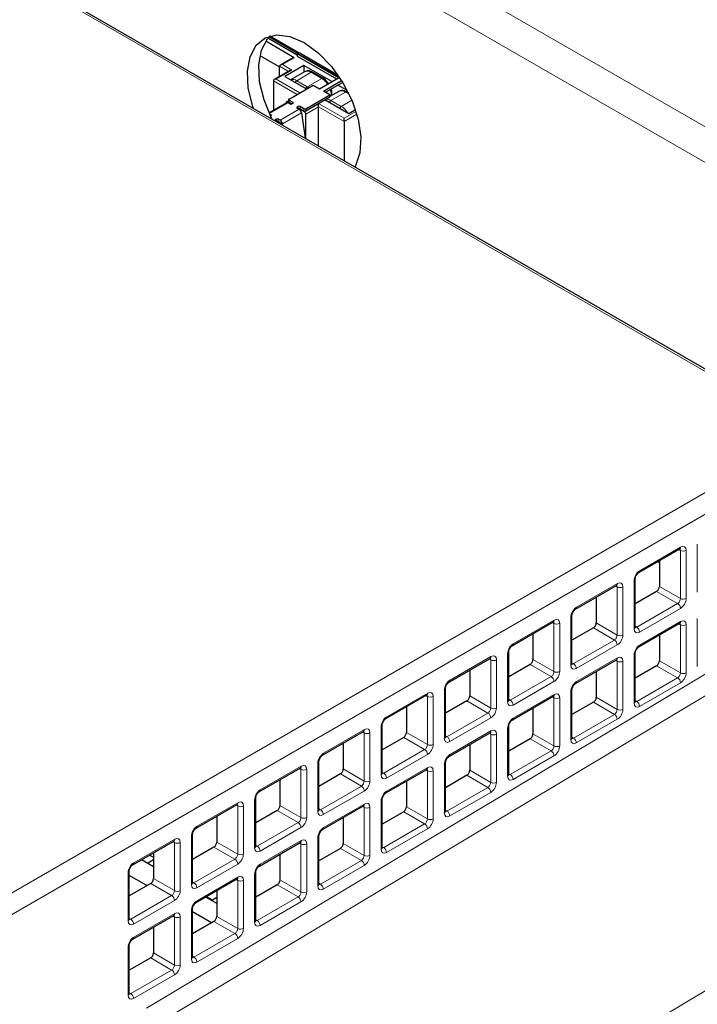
# Paper-space layout 'Blatt4' of a CAD drawing. Header units: millimetres. Extents: x 5 to 418, y 2 to 292.
# Tile 59 of 63: x 296 to 316, y 229 to 258. Entities that reach past the tile are written whole.
import ezdxf

# ---------------------------------------------------------------- set-up
doc = ezdxf.new("R2010")
doc.units = ezdxf.units.MM

psp = doc.layouts.new('Blatt4')

# ---------------------------------------------------------------- linework, layer by layer
at = {"color": 7, "linetype": 'Continuous', "lineweight": 18}
for p, q in [((302.97, 262.86), (319.092, 253.553)), ((319.181, 246.2), (290.854, 262.553)), ((302.611, 262.001), (318.733, 252.694)), ((303.511, 257.659), (304.381, 257.157)), ((303.943, 256.871), (304.297, 257.075)), ((305.649, 256.491), (304.41, 257.206)), ((303.759, 256.438), (304.226, 256.708)), ((303.858, 256.822), (304.123, 256.669)), ((304.226, 256.708), (303.943, 256.871)), ((304.466, 256.03), (303.759, 256.438)), ((304.806, 256.64), (304.373, 256.39)), ((304.684, 256.21), (305.117, 256.46)), ((304.806, 256.64), (305.117, 256.46)), ((303.674, 256.389), (304.381, 255.981)), ((304.684, 256.21), (304.373, 256.39)), ((304.728, 256.181), (304.684, 256.21)), ((305.363, 255.949), (305.4, 255.97)), ((305.391, 255.802), (305.824, 256.052)), ((305.4, 255.97), (305.4, 255.942)), ((305.824, 256.052), (305.936, 255.987)), ((304.113, 255.728), (303.557, 255.407)), ((303.878, 255.211), (304.444, 255.537)), ((304.099, 255.753), (304.129, 255.77)), ((304.141, 255.745), (304.141, 255.81)), ((304.254, 255.712), (304.254, 255.745)), ((304.387, 255.602), (304.387, 255.57)), ((304.415, 255.553), (304.415, 255.619)), ((304.472, 255.619), (304.472, 255.553)), ((304.585, 255.553), (304.585, 255.488)), ((305.023, 255.709), (304.599, 255.464)), ((304.642, 255.39), (305.023, 255.611)), ((304.642, 255.488), (304.642, 255.553)), ((305.787, 255.268), (305.023, 255.709)), ((305.023, 255.611), (305.787, 255.17)), ((305.702, 255.622), (305.391, 255.802)), ((305.702, 255.622), (306.018, 255.805)), ((303.604, 255.369), (303.604, 255.336)), ((303.765, 255.178), (303.765, 255.243)), ((303.821, 255.243), (303.821, 255.178)), ((303.948, 255.103), (304.513, 255.429)), ((306.141, 255.472), (305.787, 255.268)), ((305.787, 255.17), (306.166, 255.389)), ((303.737, 255.227), (303.737, 255.194)), ((294.408, 231.3), (320.261, 246.224)), ((320.544, 245.734), (294.691, 230.81)), ((314.617, 241.757), (315.839, 242.463)), ((315.832, 242.364), (315.785, 242.391)), ((315.832, 240.927), (315.832, 242.364)), ((316.003, 242.365), (316.003, 240.928)), ((316.336, 241.113), (316.336, 242.55)), ((314.447, 240.023), (314.447, 241.46)), ((312.728, 240.666), (313.95, 241.372)), ((313.943, 241.273), (313.896, 241.3)), ((313.943, 239.836), (313.943, 241.273)), ((314.114, 241.274), (314.114, 239.837)), ((315.749, 240.777), (315.122, 241.139)), ((315.206, 241.288), (315.832, 240.927)), ((299.88, 228.688), (320.544, 241.048)), ((320.814, 240.557), (300.438, 228.368)), ((314.526, 240.071), (315.749, 240.777)), ((315.834, 240.63), (314.611, 239.925)), ((310.838, 239.576), (312.061, 240.282)), ((312.558, 238.932), (312.558, 240.369)), ((314.617, 239.536), (315.839, 240.242)), ((316.336, 238.892), (316.336, 240.329)), ((312.054, 240.183), (312.007, 240.21)), ((312.054, 238.746), (312.054, 240.183)), ((312.225, 240.184), (312.225, 238.746)), ((313.86, 239.687), (313.232, 240.049)), ((313.317, 240.197), (313.943, 239.836)), ((314.481, 240.098), (314.526, 240.071)), ((315.832, 240.143), (315.785, 240.17)), ((315.832, 238.706), (315.832, 240.143)), ((316.003, 240.144), (316.003, 238.707)), ((312.637, 238.981), (313.86, 239.687)), ((313.944, 239.54), (312.722, 238.834)), ((308.949, 238.485), (310.172, 239.191)), ((310.164, 239.092), (310.118, 239.119)), ((310.164, 237.655), (310.164, 239.092)), ((310.336, 239.093), (310.336, 237.656)), ((310.669, 237.841), (310.669, 239.278)), ((311.428, 239.107), (312.054, 238.746)), ((312.728, 238.445), (313.95, 239.151)), ((313.943, 239.052), (313.896, 239.079)), ((314.447, 237.801), (314.447, 239.239)), ((315.206, 239.067), (315.832, 238.706)), ((311.97, 238.596), (311.343, 238.958)), ((312.592, 239.007), (312.637, 238.981)), ((313.943, 237.615), (313.943, 239.052)), ((314.114, 239.053), (314.114, 237.616)), ((315.749, 238.556), (315.122, 238.918)), ((310.748, 237.89), (311.97, 238.596)), ((314.526, 237.85), (315.749, 238.556)), ((308.78, 236.751), (308.78, 238.188)), ((312.055, 238.449), (310.833, 237.743)), ((315.834, 238.409), (314.611, 237.703)), ((303.647, 221.479), (331.146, 237.94)), ((307.06, 237.395), (308.283, 238.1)), ((308.275, 238.001), (308.229, 238.029)), ((308.275, 236.564), (308.275, 238.001)), ((308.446, 238.002), (308.446, 236.565)), ((309.539, 238.016), (310.164, 237.655)), ((310.702, 237.916), (310.748, 237.89)), ((310.838, 237.355), (312.061, 238.06)), ((312.054, 237.962), (312.007, 237.989)), ((312.054, 236.525), (312.054, 237.962)), ((312.225, 237.962), (312.225, 236.525)), ((312.558, 236.711), (312.558, 238.148)), ((313.317, 237.976), (313.943, 237.615)), ((310.081, 237.505), (309.454, 237.868)), ((313.86, 237.466), (313.232, 237.828)), ((314.481, 237.877), (314.526, 237.85)), ((308.859, 236.8), (310.081, 237.505)), ((310.166, 237.359), (308.943, 236.653)), ((312.637, 236.76), (313.86, 237.466)), ((313.944, 237.319), (312.722, 236.613)), ((305.171, 236.304), (306.393, 237.01)), ((306.89, 235.66), (306.89, 237.097)), ((310.669, 235.62), (310.669, 237.057)), ((306.386, 236.911), (306.339, 236.938)), ((306.386, 235.474), (306.386, 236.911)), ((306.557, 236.912), (306.557, 235.475)), ((308.192, 236.415), (307.565, 236.777)), ((307.65, 236.926), (308.275, 236.564)), ((308.813, 236.826), (308.859, 236.8)), ((308.949, 236.264), (310.172, 236.97)), ((310.164, 236.871), (310.118, 236.898)), ((310.164, 235.434), (310.164, 236.871)), ((310.336, 236.872), (310.336, 235.435)), ((311.97, 236.375), (311.343, 236.737)), ((311.428, 236.886), (312.054, 236.525)), ((312.592, 236.786), (312.637, 236.76)), ((306.969, 235.709), (308.192, 236.415)), ((308.277, 236.268), (307.054, 235.562)), ((310.748, 235.669), (311.97, 236.375)), ((312.055, 236.228), (310.833, 235.522)), ((303.282, 235.213), (304.504, 235.919)), ((304.497, 235.82), (304.45, 235.847)), ((305.001, 234.57), (305.001, 236.007)), ((305.76, 235.835), (306.386, 235.474)), ((307.06, 235.174), (308.283, 235.879)), ((308.78, 234.53), (308.78, 235.967)), ((304.497, 234.383), (304.497, 235.82)), ((304.668, 235.821), (304.668, 234.384)), ((306.303, 235.324), (305.676, 235.686)), ((306.924, 235.735), (306.969, 235.709)), ((308.275, 235.78), (308.229, 235.807)), ((308.275, 234.343), (308.275, 235.78)), ((308.446, 235.781), (308.446, 234.344)), ((310.081, 235.284), (309.454, 235.646)), ((309.539, 235.795), (310.164, 235.434)), ((310.702, 235.695), (310.748, 235.669)), ((305.08, 234.618), (306.303, 235.324)), ((308.859, 234.579), (310.081, 235.284)), ((306.388, 235.177), (305.165, 234.472)), ((310.166, 235.137), (308.943, 234.432)), ((301.393, 234.123), (302.615, 234.829)), ((302.608, 234.73), (302.561, 234.757)), ((302.608, 233.293), (302.608, 234.73)), ((302.779, 234.731), (302.779, 233.293)), ((303.112, 233.479), (303.112, 234.916)), ((303.871, 234.744), (304.497, 234.383)), ((305.171, 234.083), (306.393, 234.789)), ((306.386, 234.69), (306.339, 234.717)), ((306.386, 233.253), (306.386, 234.69)), ((306.557, 234.691), (306.557, 233.254)), ((306.89, 233.439), (306.89, 234.876)), ((307.65, 234.705), (308.275, 234.343)), ((304.414, 234.234), (303.786, 234.596)), ((305.035, 234.645), (305.08, 234.618)), ((308.192, 234.194), (307.565, 234.556)), ((308.813, 234.605), (308.859, 234.579)), ((303.191, 233.528), (304.414, 234.234)), ((304.498, 234.087), (303.276, 233.381)), ((306.969, 233.488), (308.192, 234.194)), ((301.223, 232.388), (301.223, 233.825)), ((305.001, 232.348), (305.001, 233.786)), ((308.277, 234.047), (307.054, 233.341)), ((299.503, 233.032), (300.726, 233.738)), ((300.719, 233.639), (300.672, 233.666)), ((300.719, 232.202), (300.719, 233.639)), ((300.89, 233.64), (300.89, 232.203)), ((302.524, 233.143), (301.897, 233.505)), ((301.982, 233.654), (302.608, 233.293)), ((303.146, 233.554), (303.191, 233.528)), ((303.282, 232.992), (304.504, 233.698)), ((304.497, 233.599), (304.45, 233.626)), ((304.497, 232.162), (304.497, 233.599)), ((304.668, 233.6), (304.668, 232.163)), ((305.76, 233.614), (306.386, 233.253)), ((306.924, 233.514), (306.969, 233.488)), ((306.303, 233.103), (305.676, 233.465)), ((301.302, 232.437), (302.524, 233.143)), ((302.609, 232.996), (301.387, 232.29)), ((305.08, 232.397), (306.303, 233.103)), ((306.388, 232.956), (305.165, 232.25)), ((299.334, 231.298), (299.334, 232.735)), ((301.393, 231.902), (302.615, 232.607)), ((303.112, 231.258), (303.112, 232.695)), ((300.635, 232.052), (300.008, 232.415)), ((300.093, 232.563), (300.719, 232.202)), ((301.257, 232.463), (301.302, 232.437)), ((302.608, 232.509), (302.561, 232.536)), ((302.608, 231.072), (302.608, 232.509)), ((302.779, 232.509), (302.779, 231.072)), ((304.414, 232.013), (303.786, 232.375)), ((303.871, 232.523), (304.497, 232.162)), ((305.035, 232.424), (305.08, 232.397)), ((299.413, 231.347), (300.635, 232.052)), ((303.191, 231.307), (304.414, 232.013)), ((300.72, 231.906), (299.498, 231.2)), ((304.498, 231.866), (303.276, 231.16)), ((299.503, 230.811), (300.726, 231.517)), ((300.719, 231.418), (300.672, 231.445)), ((300.719, 229.981), (300.719, 231.418)), ((300.89, 231.419), (300.89, 229.982)), ((301.223, 230.167), (301.223, 231.604)), ((301.982, 231.433), (302.608, 231.072)), ((299.367, 231.373), (299.413, 231.347)), ((302.524, 230.922), (301.897, 231.284)), ((303.146, 231.333), (303.191, 231.307)), ((301.302, 230.216), (302.524, 230.922)), ((302.609, 230.775), (301.387, 230.069)), ((299.334, 229.077), (299.334, 230.514)), ((300.093, 230.342), (300.719, 229.981)), ((301.257, 230.242), (301.302, 230.216)), ((300.635, 229.831), (300.008, 230.193)), ((299.413, 229.126), (300.635, 229.831)), ((300.72, 229.684), (299.498, 228.979)), ((299.367, 229.152), (299.413, 229.126))]:
    psp.add_line(p, q, dxfattribs=at)
at = {"color": 7, "linetype": 'Continuous', "lineweight": 25}
for p, q in [((319.282, 246.207), (290.948, 262.563)), ((304.381, 257.164), (303.515, 257.664)), ((303.55, 257.702), (304.41, 257.206)), ((304.439, 257.215), (303.566, 257.719)), ((304.297, 257.075), (303.443, 257.568)), ((303.273, 257.144), (303.858, 256.806)), ((304.265, 257.077), (303.883, 256.857)), ((304.265, 257.077), (304.297, 257.075)), ((304.381, 257.19), (304.41, 257.206)), ((305.617, 256.476), (304.381, 257.19)), ((304.381, 257.19), (304.381, 257.124)), ((304.381, 257.124), (305.561, 256.443)), ((305.611, 256.546), (304.46, 257.211)), ((303.858, 256.516), (303.858, 256.822)), ((304.579, 256.847), (304.014, 256.52)), ((305.419, 256.362), (304.579, 256.847)), ((304.579, 256.847), (304.579, 256.644)), ((304.166, 256.694), (303.699, 256.424)), ((304.014, 256.52), (304.664, 256.145)), ((304.606, 256.659), (304.189, 256.419)), ((305.157, 256.464), (304.846, 256.644)), ((305.052, 256.149), (305.617, 256.476)), ((303.674, 256.389), (303.674, 255.509)), ((304.141, 255.842), (304.862, 256.259)), ((304.862, 256.259), (305.052, 256.149)), ((305.173, 256.079), (305.713, 256.391)), ((305.23, 256.047), (305.739, 256.34)), ((305.883, 256.094), (305.598, 256.259)), ((305.739, 256.34), (305.739, 256.349)), ((305.739, 256.34), (305.747, 256.336)), ((304.129, 255.826), (304.129, 255.761)), ((304.642, 255.553), (305.363, 255.97)), ((304.642, 255.488), (305.363, 255.905)), ((305.363, 255.97), (305.173, 256.079)), ((305.221, 255.823), (305.929, 255.415)), ((305.624, 256.072), (305.363, 255.921)), ((305.363, 255.905), (305.363, 255.97)), ((305.423, 255.956), (305.423, 256.003)), ((305.918, 256.025), (305.864, 256.056)), ((304.063, 255.733), (303.544, 255.434)), ((304.129, 255.791), (304.069, 255.756)), ((304.099, 255.753), (304.208, 255.69)), ((304.169, 255.696), (304.113, 255.728)), ((304.141, 255.81), (304.254, 255.745)), ((304.141, 255.745), (304.226, 255.696)), ((304.254, 255.712), (304.226, 255.696)), ((304.415, 255.619), (304.387, 255.602)), ((304.387, 255.57), (304.444, 255.537)), ((304.599, 255.464), (304.433, 255.559)), ((304.585, 255.553), (304.472, 255.619)), ((304.472, 255.553), (304.585, 255.488)), ((305.023, 255.611), (305.023, 255.709)), ((305.023, 254.438), (305.023, 255.611)), ((305.929, 255.415), (306.123, 255.527)), ((303.564, 255.392), (303.604, 255.369)), ((303.604, 255.336), (303.593, 255.33)), ((303.765, 255.243), (303.737, 255.227)), ((303.878, 255.211), (303.821, 255.243)), ((304.513, 255.429), (304.62, 254.671)), ((304.642, 254.658), (304.642, 255.39)), ((305.787, 255.17), (305.787, 255.268)), ((303.737, 255.194), (303.85, 255.129)), ((303.821, 255.178), (303.878, 255.145)), ((303.861, 255.109), (303.861, 255.113)), ((303.892, 255.124), (303.897, 255.088)), ((303.954, 255.055), (303.948, 255.103)), ((305.787, 255.17), (305.787, 253.997)), ((314.59, 241.701), (315.813, 242.407)), ((315.206, 241.994), (315.152, 242.025)), ((315.206, 242.057), (315.206, 241.288)), ((314.481, 240.071), (314.481, 241.508)), ((312.701, 240.611), (313.924, 241.316)), ((315.122, 241.139), (314.481, 240.769)), ((313.317, 240.966), (313.317, 240.197)), ((312.592, 238.98), (312.592, 240.417)), ((310.812, 239.52), (312.035, 240.226)), ((313.232, 240.049), (312.592, 239.679)), ((314.59, 239.48), (315.813, 240.186)), ((311.428, 239.876), (311.428, 239.107)), ((315.206, 239.836), (315.206, 239.067)), ((308.923, 238.429), (310.145, 239.135)), ((310.702, 237.889), (310.702, 239.327)), ((312.701, 238.389), (313.924, 239.095)), ((314.481, 237.85), (314.481, 239.287)), ((309.539, 238.785), (309.539, 238.016)), ((311.343, 238.958), (310.702, 238.588)), ((315.122, 238.918), (314.481, 238.548)), ((313.317, 238.745), (313.317, 237.976)), ((308.813, 236.799), (308.813, 238.236)), ((312.592, 236.759), (312.592, 238.196)), ((307.034, 237.339), (308.256, 238.045)), ((310.812, 237.299), (312.035, 238.005)), ((307.65, 237.694), (307.65, 236.926)), ((309.454, 237.868), (308.813, 237.498)), ((311.428, 237.654), (311.428, 236.886)), ((313.232, 237.828), (312.592, 237.458)), ((306.924, 235.708), (306.924, 237.145)), ((310.702, 235.668), (310.702, 237.105)), ((305.145, 236.248), (306.367, 236.954)), ((307.565, 236.777), (306.924, 236.407)), ((308.923, 236.208), (310.145, 236.914)), ((311.343, 236.737), (310.702, 236.367)), ((305.76, 236.604), (305.76, 235.835)), ((309.539, 236.564), (309.539, 235.795)), ((303.255, 235.158), (304.478, 235.863)), ((305.035, 234.618), (305.035, 236.055)), ((308.813, 234.578), (308.813, 236.015)), ((305.676, 235.686), (305.035, 235.316)), ((307.034, 235.118), (308.256, 235.823)), ((309.454, 235.646), (308.813, 235.277)), ((303.871, 235.513), (303.871, 234.744)), ((307.65, 235.473), (307.65, 234.705)), ((303.146, 233.527), (303.146, 234.964)), ((301.366, 234.067), (302.589, 234.773)), ((305.145, 234.027), (306.367, 234.733)), ((306.924, 233.487), (306.924, 234.924)), ((301.982, 234.423), (301.982, 233.654)), ((303.786, 234.596), (303.146, 234.226)), ((305.76, 234.383), (305.76, 233.614)), ((307.565, 234.556), (306.924, 234.186)), ((301.257, 232.436), (301.257, 233.874)), ((305.035, 232.397), (305.035, 233.834)), ((299.477, 232.976), (300.7, 233.682)), ((301.897, 233.505), (301.257, 233.135)), ((303.255, 232.937), (304.478, 233.642)), ((299.976, 233.265), (300.093, 233.197)), ((300.093, 233.332), (300.093, 232.563)), ((303.871, 233.292), (303.871, 232.523)), ((305.676, 233.465), (305.035, 233.095)), ((300.093, 232.912), (299.729, 233.122)), ((300.093, 233.117), (299.915, 233.014)), ((299.367, 231.346), (299.367, 232.783)), ((299.898, 232.351), (299.367, 232.658)), ((303.146, 231.306), (303.146, 232.743)), ((300.008, 232.415), (299.367, 232.045)), ((301.366, 231.846), (302.589, 232.552)), ((303.786, 232.375), (303.146, 232.005)), ((301.982, 231.821), (301.653, 232.011)), ((301.672, 232.023), (301.844, 231.923)), ((301.825, 231.912), (301.982, 232.003)), ((301.982, 232.201), (301.982, 231.433)), ((299.477, 230.755), (300.7, 231.461)), ((301.257, 230.215), (301.257, 231.652)), ((301.822, 231.241), (301.257, 231.567)), ((301.897, 231.284), (301.257, 230.914)), ((300.093, 231.111), (300.093, 230.342)), ((299.367, 229.125), (299.367, 230.562)), ((300.008, 230.193), (299.367, 229.824))]:
    psp.add_line(p, q, dxfattribs=at)
at = {"color": 7, "linetype": 'Continuous', "lineweight": 25, "flags": 128}
for points in [[(303.075, 255.563), (303.055, 255.621), (302.924, 256.164), (302.897, 256.67), (302.977, 257.107), (303.158, 257.447), (303.429, 257.669), (303.773, 257.759), (304.169, 257.711), (304.591, 257.529)], [(303.64, 255.237), (303.622, 255.271), (303.395, 255.817), (303.263, 256.36), (303.236, 256.866), (303.316, 257.303), (303.497, 257.642), (303.573, 257.725)], [(304.591, 257.529), (305.013, 257.224), (305.408, 256.815), (305.752, 256.327), (306.024, 255.792), (306.205, 255.243), (306.284, 254.715), (306.258, 254.24), (306.126, 253.848), (306.106, 253.813)]]:
    psp.add_lwpolyline(points, dxfattribs=at)
at = {"color": 7, "linetype": 'Continuous', "lineweight": 25}
for centre, radius, start, end in [((304.439, 257.165), 0.0503, 65.6929, 125.6176), ((304.147, 255.826), 0.0175, 110.7834, 249.2166), ((304.082, 255.733), 0.0261, 50.5304, 187.071), ((304.084, 255.689), 0.049, 53.4704, 115.2191), ((304.149, 255.763), 0.0201, 185.6948, 245.6253), ((304.198, 255.75), 0.0615, 242.6097, 297.3903), ((304.248, 255.728), 0.0175, 290.7834, 69.2166), ((304.393, 255.586), 0.0175, 110.7834, 249.2166), ((304.444, 255.564), 0.0615, 62.6097, 117.3903), ((304.444, 255.499), 0.0615, 62.6097, 117.3903), ((304.359, 255.406), 0.156, 8.6904, 57.0932), ((304.613, 255.608), 0.0615, 242.6097, 297.3903), ((303.597, 255.353), 0.0175, 290.7834, 69.2166), ((303.793, 255.189), 0.0615, 62.6097, 117.3903), ((304.613, 255.543), 0.0615, 242.6097, 297.3903), ((304.55, 255.386), 0.0922, 2.6055, 57.3945), ((303.743, 255.211), 0.0175, 110.7834, 249.2166), ((303.793, 255.123), 0.0615, 62.6097, 117.3903), ((303.843, 255.112), 0.0182, 350.8554, 68.4254), ((303.793, 255.079), 0.156, 8.6904, 57.0932), ((303.861, 255.119), 0.0313, 8.6904, 57.0932)]:
    psp.add_arc(centre, radius, start, end, dxfattribs=at)
at = {"color": 7, "linetype": 'Continuous', "lineweight": 18}
for centre, radius, start, end in [((304.253, 256.218), 0.209, 55.0126, 107.3716), ((304.689, 256.476), 0.201, 54.3824, 114.3071), ((304.829, 256.607), 0.0402, 65.6929, 125.6176), ((305.14, 256.429), 0.0384, 64.0327, 127.2545), ((304.82, 255.982), 0.563, 33.0202, 58.2122), ((304.438, 256.288), 0.121, 122.4948, 155.2086), ((304.748, 256.109), 0.119, 122.2646, 155.4388), ((304.885, 255.96), 0.515, 1.0981, 19.0582), ((305.261, 255.598), 0.242, 57.3541, 92.2963), ((305.383, 256.007), 0.0402, 294.3757, 354.2935), ((305.707, 255.888), 0.201, 54.3824, 114.3071), ((305.847, 256.019), 0.0402, 65.6929, 125.6176), ((305.455, 255.701), 0.119, 122.2646, 155.4388), ((305.766, 255.522), 0.119, 122.2646, 155.4388), ((305.403, 255.141), 0.567, 31.859, 58.1625), ((315.778, 242.457), 0.0613, 304.5144, 4.9737), ((315.917, 242.527), 0.184, 242.5588, 298.0185), ((314.554, 241.752), 0.0625, 305.2902, 4.3432), ((314.422, 241.513), 0.0592, 295.3275, 355.3543), ((313.889, 241.367), 0.0613, 304.5144, 4.9737), ((314.028, 241.437), 0.184, 242.5588, 298.0185), ((315.917, 241.09), 0.184, 242.5588, 298.0185), ((312.665, 240.662), 0.0625, 305.2902, 4.3432), ((315.655, 240.625), 0.179, 1.7215, 58.2785), ((312, 240.276), 0.0613, 304.5144, 4.9737), ((312.533, 240.423), 0.0592, 295.3275, 355.3543), ((315.78, 240.236), 0.0597, 303.6453, 5.8428), ((312.138, 240.346), 0.184, 242.5588, 298.0185), ((314.422, 240.076), 0.0594, 295.3879, 354.638), ((314.432, 239.919), 0.179, 1.7215, 58.2785), ((315.917, 240.306), 0.184, 242.5588, 298.0185), ((313.765, 239.534), 0.179, 1.7215, 58.2785), ((314.028, 239.999), 0.184, 242.5588, 298.0185), ((310.776, 239.571), 0.0625, 305.2902, 4.3432), ((314.554, 239.531), 0.0625, 305.2902, 4.3432), ((310.111, 239.186), 0.0613, 304.5144, 4.9737), ((310.249, 239.255), 0.184, 242.5588, 298.0185), ((310.643, 239.332), 0.0592, 295.3275, 355.3543), ((313.891, 239.145), 0.0597, 303.6453, 5.8428), ((314.422, 239.292), 0.0592, 295.3275, 355.3543), ((312.532, 238.986), 0.0594, 295.3879, 354.638), ((312.543, 238.829), 0.179, 1.7215, 58.2785), ((314.028, 239.215), 0.184, 242.5588, 298.0185), ((308.887, 238.48), 0.0625, 305.2902, 4.3432), ((311.876, 238.444), 0.179, 1.7215, 58.2785), ((312.138, 238.909), 0.184, 242.5588, 298.0185), ((315.655, 238.404), 0.179, 1.7215, 58.2785), ((315.917, 238.869), 0.184, 242.5588, 298.0185), ((308.754, 238.241), 0.0592, 295.3275, 355.3543), ((312.533, 238.201), 0.0592, 295.3275, 355.3543), ((312.665, 238.441), 0.0625, 305.2902, 4.3432), ((308.222, 238.095), 0.0613, 304.5144, 4.9737), ((308.36, 238.165), 0.184, 242.5588, 298.0185), ((310.643, 237.895), 0.0594, 295.3879, 354.638), ((310.654, 237.738), 0.179, 1.7215, 58.2785), ((312.002, 238.054), 0.0597, 303.6453, 5.8428), ((312.138, 238.125), 0.184, 242.5588, 298.0185), ((310.249, 237.818), 0.184, 242.5588, 298.0185), ((314.028, 237.778), 0.184, 242.5588, 298.0185), ((314.422, 237.855), 0.0594, 295.3879, 354.638), ((314.432, 237.698), 0.179, 1.7215, 58.2785), ((306.998, 237.39), 0.0625, 305.2902, 4.3432), ((309.987, 237.353), 0.179, 1.7215, 58.2785), ((310.776, 237.35), 0.0625, 305.2902, 4.3432), ((313.765, 237.313), 0.179, 1.7215, 58.2785), ((306.332, 237.004), 0.0613, 304.5144, 4.9737), ((306.865, 237.151), 0.0592, 295.3275, 355.3543), ((310.643, 237.111), 0.0592, 295.3275, 355.3543), ((306.471, 237.074), 0.184, 242.5588, 298.0185), ((308.754, 236.804), 0.0594, 295.3879, 354.638), ((308.764, 236.647), 0.179, 1.7215, 58.2785), ((310.112, 236.964), 0.0597, 303.6453, 5.8428), ((310.249, 237.034), 0.184, 242.5588, 298.0185), ((312.532, 236.765), 0.0594, 295.3879, 354.638), ((312.543, 236.607), 0.179, 1.7215, 58.2785), ((308.098, 236.263), 0.179, 1.7215, 58.2785), ((308.36, 236.728), 0.184, 242.5588, 298.0185), ((312.138, 236.688), 0.184, 242.5588, 298.0185), ((305.109, 236.299), 0.0625, 305.2902, 4.3432), ((308.887, 236.259), 0.0625, 305.2902, 4.3432), ((311.876, 236.223), 0.179, 1.7215, 58.2785), ((304.443, 235.914), 0.0613, 304.5144, 4.9737), ((304.976, 236.06), 0.0592, 295.3275, 355.3543), ((308.223, 235.873), 0.0597, 303.6453, 5.8428), ((308.754, 236.02), 0.0592, 295.3275, 355.3543), ((304.582, 235.984), 0.184, 242.5588, 298.0185), ((306.865, 235.714), 0.0594, 295.3879, 354.638), ((306.875, 235.557), 0.179, 1.7215, 58.2785), ((308.36, 235.944), 0.184, 242.5588, 298.0185), ((310.643, 235.674), 0.0594, 295.3879, 354.638), ((310.654, 235.517), 0.179, 1.7215, 58.2785), ((306.209, 235.172), 0.179, 1.7215, 58.2785), ((306.471, 235.637), 0.184, 242.5588, 298.0185), ((309.987, 235.132), 0.179, 1.7215, 58.2785), ((310.249, 235.597), 0.184, 242.5588, 298.0185), ((303.087, 234.97), 0.0592, 295.3275, 355.3543), ((303.219, 235.209), 0.0625, 305.2902, 4.3432), ((306.998, 235.169), 0.0625, 305.2902, 4.3432), ((302.554, 234.823), 0.0613, 304.5144, 4.9737), ((302.693, 234.893), 0.184, 242.5588, 298.0185), ((306.334, 234.783), 0.0597, 303.6453, 5.8428), ((306.471, 234.853), 0.184, 242.5588, 298.0185), ((306.865, 234.93), 0.0592, 295.3275, 355.3543), ((304.582, 234.546), 0.184, 242.5588, 298.0185), ((304.976, 234.623), 0.0594, 295.3879, 354.638), ((304.986, 234.466), 0.179, 1.7215, 58.2785), ((308.754, 234.583), 0.0594, 295.3879, 354.638), ((308.764, 234.426), 0.179, 1.7215, 58.2785), ((301.33, 234.118), 0.0625, 305.2902, 4.3432), ((304.319, 234.081), 0.179, 1.7215, 58.2785), ((305.109, 234.078), 0.0625, 305.2902, 4.3432), ((308.098, 234.041), 0.179, 1.7215, 58.2785), ((308.36, 234.507), 0.184, 242.5588, 298.0185), ((301.198, 233.879), 0.0592, 295.3275, 355.3543), ((304.976, 233.839), 0.0592, 295.3275, 355.3543), ((300.665, 233.733), 0.0613, 304.5144, 4.9737), ((300.803, 233.802), 0.184, 242.5588, 298.0185), ((303.087, 233.533), 0.0594, 295.3879, 354.638), ((303.097, 233.376), 0.179, 1.7215, 58.2785), ((304.445, 233.692), 0.0597, 303.6453, 5.8428), ((304.582, 233.762), 0.184, 242.5588, 298.0185), ((306.865, 233.493), 0.0594, 295.3879, 354.638), ((306.875, 233.336), 0.179, 1.7215, 58.2785), ((302.693, 233.456), 0.184, 242.5588, 298.0185), ((306.471, 233.416), 0.184, 242.5588, 298.0185), ((299.441, 233.027), 0.0625, 305.2902, 4.3432), ((302.43, 232.991), 0.179, 1.7215, 58.2785), ((303.219, 232.988), 0.0625, 305.2902, 4.3432), ((306.209, 232.951), 0.179, 1.7215, 58.2785), ((299.308, 232.788), 0.0592, 295.3275, 355.3543), ((302.556, 232.601), 0.0597, 303.6453, 5.8428), ((303.087, 232.748), 0.0592, 295.3275, 355.3543), ((301.197, 232.442), 0.0594, 295.3879, 354.638), ((301.208, 232.285), 0.179, 1.7215, 58.2785), ((302.693, 232.672), 0.184, 242.5588, 298.0185), ((304.976, 232.402), 0.0594, 295.3879, 354.638), ((304.986, 232.245), 0.179, 1.7215, 58.2785), ((300.541, 231.9), 0.179, 1.7215, 58.2785), ((300.803, 232.365), 0.184, 242.5588, 298.0185), ((304.319, 231.86), 0.179, 1.7215, 58.2785), ((304.582, 232.325), 0.184, 242.5588, 298.0185), ((301.33, 231.897), 0.0625, 305.2902, 4.3432), ((300.666, 231.511), 0.0597, 303.6453, 5.8428), ((300.803, 231.581), 0.184, 242.5588, 298.0185), ((301.198, 231.658), 0.0592, 295.3275, 355.3543), ((299.308, 231.351), 0.0594, 295.3879, 354.638), ((299.319, 231.194), 0.179, 1.7215, 58.2785), ((303.087, 231.312), 0.0594, 295.3879, 354.638), ((303.097, 231.154), 0.179, 1.7215, 58.2785), ((302.43, 230.77), 0.179, 1.7215, 58.2785), ((302.693, 231.235), 0.184, 242.5588, 298.0185), ((299.308, 230.567), 0.0592, 295.3275, 355.3543), ((299.441, 230.806), 0.0625, 305.2902, 4.3432), ((300.803, 230.144), 0.184, 242.5588, 298.0185), ((301.197, 230.221), 0.0594, 295.3879, 354.638), ((301.208, 230.064), 0.179, 1.7215, 58.2785), ((300.541, 229.679), 0.179, 1.7215, 58.2785), ((299.308, 229.13), 0.0594, 295.3879, 354.638), ((299.319, 228.973), 0.179, 1.7215, 58.2785)]:
    psp.add_arc(centre, radius, start, end, dxfattribs=at)
at = {"color": 7, "linetype": 'Continuous', "lineweight": 25}
for centre, major_axis, ratio, start_param, end_param in [((303.943, 256.822), (0.0849, 0), 0.577382, 1.570796, 3.141593), ((304.226, 256.659), (0.0849, 0), 0.577382, 1.570796, 2.356194), ((303.759, 256.389), (0.0849, 0), 0.577382, 1.570796, 3.141593), ((315.123, 241.238), (0.058, 0.105), 0.567218, 3.901029, 5.489279), ((313.234, 240.148), (0.058, 0.105), 0.567218, 3.901029, 5.489279), ((311.345, 239.057), (0.058, 0.105), 0.567218, 3.901029, 5.489279), ((315.123, 239.017), (0.058, 0.105), 0.567218, 3.901029, 5.489279), ((309.455, 237.966), (0.058, 0.105), 0.567218, 3.901029, 5.489279), ((313.234, 237.926), (0.058, 0.105), 0.567218, 3.901029, 5.489279), ((307.566, 236.876), (0.058, 0.105), 0.567218, 3.901029, 5.489279), ((311.345, 236.836), (0.058, 0.105), 0.567218, 3.901029, 5.489279), ((305.677, 235.785), (0.058, 0.105), 0.567218, 3.901029, 5.489279), ((309.455, 235.745), (0.058, 0.105), 0.567218, 3.901029, 5.489279), ((303.788, 234.695), (0.058, 0.105), 0.567218, 3.901029, 5.489279), ((307.566, 234.655), (0.058, 0.105), 0.567218, 3.901029, 5.489279), ((301.899, 233.604), (0.058, 0.105), 0.567218, 3.901029, 5.489279), ((305.677, 233.564), (0.058, 0.105), 0.567218, 3.901029, 5.489279), ((300.009, 232.513), (0.058, 0.105), 0.567218, 3.901029, 5.489279), ((303.788, 232.474), (0.058, 0.105), 0.567218, 3.901029, 5.489279), ((301.899, 231.383), (0.058, 0.105), 0.567218, 3.901029, 5.489279), ((300.009, 230.292), (0.058, 0.105), 0.567218, 3.901029, 5.489279)]:
    psp.add_ellipse(centre, major_axis=major_axis, ratio=ratio, start_param=start_param, end_param=end_param, dxfattribs=at)
at = {"color": 7, "linetype": 'Continuous', "lineweight": 18}
for centre, major_axis, ratio, start_param, end_param in [((315.75, 242.313), (0.057, 0.106), 0.556897, 5.481434, 6.259741), ((315.836, 242.265), (0.117, 0.21), 0.567218, 5.489279, 7.042622), ((314.614, 241.559), (0.117, 0.21), 0.567218, 0.759436, 2.347686), ((313.947, 241.174), (0.117, 0.21), 0.567218, 5.489279, 7.042622), ((313.861, 241.223), (0.057, 0.106), 0.556897, 5.481434, 6.259741), ((315.75, 240.876), (0.057, 0.106), 0.556897, 3.893185, 5.481434), ((315.836, 240.828), (0.117, 0.21), 0.567218, 3.901029, 5.489279), ((312.725, 240.469), (0.117, 0.21), 0.567218, 0.759436, 2.347686), ((311.972, 240.132), (0.057, 0.106), 0.556897, 5.481434, 6.259741), ((312.058, 240.084), (0.117, 0.21), 0.567218, 5.489279, 7.042622), ((315.836, 240.044), (0.117, 0.21), 0.567218, 5.489279, 7.042622), ((314.614, 240.122), (0.117, 0.21), 0.567218, 2.347686, 3.901029), ((314.528, 240.17), (0.057, 0.106), 0.556897, 3.118148, 3.893185), ((315.75, 240.092), (0.057, 0.106), 0.556897, 5.481434, 6.258916), ((313.861, 239.786), (0.057, 0.106), 0.556897, 3.893185, 5.481434), ((313.947, 239.737), (0.117, 0.21), 0.567218, 3.901029, 5.489279), ((310.836, 239.378), (0.117, 0.21), 0.567218, 0.759436, 2.347686), ((314.614, 239.338), (0.117, 0.21), 0.567218, 0.759436, 2.347686), ((310.083, 239.041), (0.057, 0.106), 0.556897, 5.481434, 6.259741), ((310.169, 238.993), (0.117, 0.21), 0.567218, 5.489279, 7.042622), ((313.861, 239.002), (0.057, 0.106), 0.556897, 5.481434, 6.258916), ((313.947, 238.953), (0.117, 0.21), 0.567218, 5.489279, 7.042622), ((312.725, 239.032), (0.117, 0.21), 0.567218, 2.347686, 3.901029), ((312.638, 239.08), (0.057, 0.106), 0.556897, 3.118148, 3.893185), ((308.946, 238.288), (0.117, 0.21), 0.567218, 0.759436, 2.347686), ((311.972, 238.695), (0.057, 0.106), 0.556897, 3.893185, 5.481434), ((312.058, 238.647), (0.117, 0.21), 0.567218, 3.901029, 5.489279), ((315.75, 238.655), (0.057, 0.106), 0.556897, 3.893185, 5.481434), ((315.836, 238.607), (0.117, 0.21), 0.567218, 3.901029, 5.489279), ((312.725, 238.248), (0.117, 0.21), 0.567218, 0.759436, 2.347686), ((308.193, 237.951), (0.057, 0.106), 0.556897, 5.481434, 6.259741), ((308.28, 237.903), (0.117, 0.21), 0.567218, 5.489279, 7.042622), ((310.749, 237.989), (0.057, 0.106), 0.556897, 3.118148, 3.893185), ((311.972, 237.911), (0.057, 0.106), 0.556897, 5.481434, 6.258916), ((312.058, 237.863), (0.117, 0.21), 0.567218, 5.489279, 7.042622), ((310.083, 237.604), (0.057, 0.106), 0.556897, 3.893185, 5.481434), ((310.169, 237.556), (0.117, 0.21), 0.567218, 3.901029, 5.489279), ((310.836, 237.941), (0.117, 0.21), 0.567218, 2.347686, 3.901029), ((313.861, 237.564), (0.057, 0.106), 0.556897, 3.893185, 5.481434), ((313.947, 237.516), (0.117, 0.21), 0.567218, 3.901029, 5.489279), ((314.614, 237.901), (0.117, 0.21), 0.567218, 2.347686, 3.901029), ((314.528, 237.949), (0.057, 0.106), 0.556897, 3.118148, 3.893185), ((307.057, 237.197), (0.117, 0.21), 0.567218, 0.759436, 2.347686), ((310.836, 237.157), (0.117, 0.21), 0.567218, 0.759436, 2.347686), ((306.391, 236.812), (0.117, 0.21), 0.567218, 5.489279, 7.042622), ((310.169, 236.772), (0.117, 0.21), 0.567218, 5.489279, 7.042622), ((306.304, 236.86), (0.057, 0.106), 0.556897, 5.481434, 6.259741), ((308.946, 236.85), (0.117, 0.21), 0.567218, 2.347686, 3.901029), ((308.86, 236.899), (0.057, 0.106), 0.556897, 3.118148, 3.893185), ((310.083, 236.82), (0.057, 0.106), 0.556897, 5.481434, 6.258916), ((312.725, 236.811), (0.117, 0.21), 0.567218, 2.347686, 3.901029), ((312.638, 236.859), (0.057, 0.106), 0.556897, 3.118148, 3.893185), ((308.193, 236.514), (0.057, 0.106), 0.556897, 3.893185, 5.481434), ((308.28, 236.466), (0.117, 0.21), 0.567218, 3.901029, 5.489279), ((311.972, 236.474), (0.057, 0.106), 0.556897, 3.893185, 5.481434), ((312.058, 236.426), (0.117, 0.21), 0.567218, 3.901029, 5.489279), ((305.168, 236.106), (0.117, 0.21), 0.567218, 0.759436, 2.347686), ((308.946, 236.066), (0.117, 0.21), 0.567218, 0.759436, 2.347686), ((304.415, 235.77), (0.057, 0.106), 0.556897, 5.481434, 6.259741), ((304.501, 235.721), (0.117, 0.21), 0.567218, 5.489279, 7.042622), ((308.193, 235.73), (0.057, 0.106), 0.556897, 5.481434, 6.258916), ((308.28, 235.682), (0.117, 0.21), 0.567218, 5.489279, 7.042622), ((307.057, 235.76), (0.117, 0.21), 0.567218, 2.347686, 3.901029), ((306.971, 235.808), (0.057, 0.106), 0.556897, 3.118148, 3.893185), ((310.836, 235.72), (0.117, 0.21), 0.567218, 2.347686, 3.901029), ((310.749, 235.768), (0.057, 0.106), 0.556897, 3.118148, 3.893185), ((306.304, 235.423), (0.057, 0.106), 0.556897, 3.893185, 5.481434), ((306.391, 235.375), (0.117, 0.21), 0.567218, 3.901029, 5.489279), ((310.083, 235.383), (0.057, 0.106), 0.556897, 3.893185, 5.481434), ((310.169, 235.335), (0.117, 0.21), 0.567218, 3.901029, 5.489279), ((303.279, 235.016), (0.117, 0.21), 0.567218, 0.759436, 2.347686), ((307.057, 234.976), (0.117, 0.21), 0.567218, 0.759436, 2.347686), ((302.526, 234.679), (0.057, 0.106), 0.556897, 5.481434, 6.259741), ((302.612, 234.631), (0.117, 0.21), 0.567218, 5.489279, 7.042622), ((306.304, 234.639), (0.057, 0.106), 0.556897, 5.481434, 6.258916), ((306.391, 234.591), (0.117, 0.21), 0.567218, 5.489279, 7.042622), ((304.415, 234.333), (0.057, 0.106), 0.556897, 3.893185, 5.481434), ((304.501, 234.284), (0.117, 0.21), 0.567218, 3.901029, 5.489279), ((305.168, 234.669), (0.117, 0.21), 0.567218, 2.347686, 3.901029), ((305.082, 234.717), (0.057, 0.106), 0.556897, 3.118148, 3.893185), ((308.946, 234.629), (0.117, 0.21), 0.567218, 2.347686, 3.901029), ((308.86, 234.677), (0.057, 0.106), 0.556897, 3.118148, 3.893185), ((301.39, 233.925), (0.117, 0.21), 0.567218, 0.759436, 2.347686), ((305.168, 233.885), (0.117, 0.21), 0.567218, 0.759436, 2.347686), ((308.193, 234.293), (0.057, 0.106), 0.556897, 3.893185, 5.481434), ((308.28, 234.245), (0.117, 0.21), 0.567218, 3.901029, 5.489279), ((300.723, 233.54), (0.117, 0.21), 0.567218, 5.489279, 7.042622), ((300.637, 233.588), (0.057, 0.106), 0.556897, 5.481434, 6.259741), ((303.279, 233.579), (0.117, 0.21), 0.567218, 2.347686, 3.901029), ((303.192, 233.627), (0.057, 0.106), 0.556897, 3.118148, 3.893185), ((304.415, 233.549), (0.057, 0.106), 0.556897, 5.481434, 6.258916), ((304.501, 233.5), (0.117, 0.21), 0.567218, 5.489279, 7.042622), ((306.971, 233.587), (0.057, 0.106), 0.556897, 3.118148, 3.893185), ((302.526, 233.242), (0.057, 0.106), 0.556897, 3.893185, 5.481434), ((302.612, 233.194), (0.117, 0.21), 0.567218, 3.901029, 5.489279), ((306.304, 233.202), (0.057, 0.106), 0.556897, 3.893185, 5.481434), ((306.391, 233.154), (0.117, 0.21), 0.567218, 3.901029, 5.489279), ((307.057, 233.539), (0.117, 0.21), 0.567218, 2.347686, 3.901029), ((299.5, 232.835), (0.117, 0.21), 0.567218, 0.759436, 2.347686), ((303.279, 232.795), (0.117, 0.21), 0.567218, 0.759436, 2.347686), ((302.612, 232.41), (0.117, 0.21), 0.567218, 5.489279, 7.042622), ((301.39, 232.488), (0.117, 0.21), 0.567218, 2.347686, 3.901029), ((301.303, 232.536), (0.057, 0.106), 0.556897, 3.118148, 3.893185), ((302.526, 232.458), (0.057, 0.106), 0.556897, 5.481434, 6.258916), ((305.168, 232.448), (0.117, 0.21), 0.567218, 2.347686, 3.901029), ((305.082, 232.496), (0.057, 0.106), 0.556897, 3.118148, 3.893185), ((300.637, 232.151), (0.057, 0.106), 0.556897, 3.893185, 5.481434), ((300.723, 232.103), (0.117, 0.21), 0.567218, 3.901029, 5.489279), ((304.415, 232.111), (0.057, 0.106), 0.556897, 3.893185, 5.481434), ((304.501, 232.063), (0.117, 0.21), 0.567218, 3.901029, 5.489279), ((301.39, 231.704), (0.117, 0.21), 0.567218, 0.759436, 2.347686), ((300.637, 231.367), (0.057, 0.106), 0.556897, 5.481434, 6.258916), ((300.723, 231.319), (0.117, 0.21), 0.567218, 5.489279, 7.042622), ((299.5, 231.397), (0.117, 0.21), 0.567218, 2.347686, 3.901029), ((299.414, 231.446), (0.057, 0.106), 0.556897, 3.118148, 3.893185), ((303.279, 231.358), (0.117, 0.21), 0.567218, 2.347686, 3.901029), ((303.192, 231.406), (0.057, 0.106), 0.556897, 3.118148, 3.893185), ((302.526, 231.021), (0.057, 0.106), 0.556897, 3.893185, 5.481434), ((302.612, 230.973), (0.117, 0.21), 0.567218, 3.901029, 5.489279), ((299.5, 230.613), (0.117, 0.21), 0.567218, 0.759436, 2.347686), ((300.637, 229.93), (0.057, 0.106), 0.556897, 3.893185, 5.481434), ((300.723, 229.882), (0.117, 0.21), 0.567218, 3.901029, 5.489279), ((301.39, 230.267), (0.117, 0.21), 0.567218, 2.347686, 3.901029), ((301.303, 230.315), (0.057, 0.106), 0.556897, 3.118148, 3.893185), ((299.5, 229.176), (0.117, 0.21), 0.567218, 2.347686, 3.901029), ((299.414, 229.224), (0.057, 0.106), 0.556897, 3.118148, 3.893185)]:
    psp.add_ellipse(centre, major_axis=major_axis, ratio=ratio, start_param=start_param, end_param=end_param, dxfattribs=at)
at = {"color": 7, "linetype": 'Continuous', "lineweight": 25}
for points, knots in [([(304.846, 256.644), (304.815, 256.658), (304.753, 256.687), (304.665, 256.69), (304.62, 256.663), (304.604, 256.653)], [0, 0, 0, 0, 0.3773109, 0.7645155, 1, 1, 1, 1]), ([(305.317, 256.303), (305.302, 256.326), (305.258, 256.395), (305.197, 256.437), (305.157, 256.464)], [0, 0, 0, 0, 0.343171, 1, 1, 1, 1]), ([(305.423, 256.003), (305.422, 256.038), (305.421, 256.084), (305.401, 256.131), (305.397, 256.143)], [0, 0, 0, 0, 0.75435, 1, 1, 1, 1]), ([(305.864, 256.056), (305.833, 256.07), (305.771, 256.099), (305.683, 256.102), (305.639, 256.075), (305.622, 256.065)], [0, 0, 0, 0, 0.377311, 0.764516, 1, 1, 1, 1]), ([(315.813, 242.407), (315.819, 242.409), (315.827, 242.413), (315.826, 242.413), (315.825, 242.413)], [0, 0, 0, 0, 0.660991, 1, 1, 1, 1]), ([(314.481, 241.508), (314.481, 241.517), (314.482, 241.536), (314.494, 241.576), (314.514, 241.618), (314.54, 241.658), (314.569, 241.687), (314.583, 241.697), (314.59, 241.701)], [0, 0, 0, 0, 0.157389, 0.319201, 0.496779, 0.682896, 0.847662, 1, 1, 1, 1]), ([(313.924, 241.316), (313.929, 241.319), (313.938, 241.323), (313.937, 241.322), (313.936, 241.322)], [0, 0, 0, 0, 0.660991, 1, 1, 1, 1]), ([(312.592, 240.417), (312.592, 240.426), (312.593, 240.445), (312.605, 240.485), (312.625, 240.528), (312.651, 240.567), (312.68, 240.596), (312.694, 240.606), (312.701, 240.611)], [0, 0, 0, 0, 0.157389, 0.319201, 0.496779, 0.682896, 0.847662, 1, 1, 1, 1]), ([(312.035, 240.226), (312.04, 240.228), (312.049, 240.232), (312.048, 240.232), (312.047, 240.232)], [0, 0, 0, 0, 0.660991, 1, 1, 1, 1]), ([(314.483, 240.053), (314.483, 240.053), (314.482, 240.055), (314.481, 240.066), (314.481, 240.071)], [0, 0, 0, 0, 0.589743, 1, 1, 1, 1]), ([(315.813, 240.186), (315.819, 240.188), (315.827, 240.192), (315.826, 240.192), (315.825, 240.192)], [0, 0, 0, 0, 0.660991, 1, 1, 1, 1]), ([(310.702, 239.327), (310.703, 239.336), (310.704, 239.354), (310.715, 239.394), (310.735, 239.437), (310.762, 239.476), (310.791, 239.506), (310.805, 239.515), (310.812, 239.52)], [0, 0, 0, 0, 0.157389, 0.3192015, 0.4967793, 0.6828964, 0.8476617, 1, 1, 1, 1]), ([(314.481, 239.287), (314.481, 239.296), (314.482, 239.315), (314.494, 239.354), (314.514, 239.397), (314.54, 239.436), (314.569, 239.466), (314.583, 239.475), (314.59, 239.48)], [0, 0, 0, 0, 0.157389, 0.319201, 0.496779, 0.682896, 0.847662, 1, 1, 1, 1]), ([(310.145, 239.135), (310.151, 239.138), (310.16, 239.142), (310.158, 239.141), (310.158, 239.141)], [0, 0, 0, 0, 0.660991, 1, 1, 1, 1]), ([(313.924, 239.095), (313.929, 239.098), (313.938, 239.102), (313.937, 239.101), (313.936, 239.101)], [0, 0, 0, 0, 0.660991, 1, 1, 1, 1]), ([(312.594, 238.962), (312.593, 238.963), (312.593, 238.964), (312.592, 238.975), (312.592, 238.98)], [0, 0, 0, 0, 0.589743, 1, 1, 1, 1]), ([(308.813, 238.236), (308.814, 238.245), (308.815, 238.264), (308.826, 238.304), (308.846, 238.347), (308.873, 238.386), (308.901, 238.415), (308.916, 238.425), (308.923, 238.429)], [0, 0, 0, 0, 0.157389, 0.319201, 0.496779, 0.682896, 0.847662, 1, 1, 1, 1]), ([(312.592, 238.196), (312.592, 238.205), (312.593, 238.224), (312.605, 238.264), (312.625, 238.307), (312.651, 238.346), (312.68, 238.375), (312.694, 238.385), (312.701, 238.389)], [0, 0, 0, 0, 0.157389, 0.3192015, 0.4967793, 0.6828964, 0.8476617, 1, 1, 1, 1]), ([(308.256, 238.045), (308.262, 238.047), (308.27, 238.051), (308.269, 238.051), (308.269, 238.05)], [0, 0, 0, 0, 0.660991, 1, 1, 1, 1]), ([(310.705, 237.871), (310.704, 237.872), (310.703, 237.874), (310.703, 237.885), (310.702, 237.889)], [0, 0, 0, 0, 0.589743, 1, 1, 1, 1]), ([(312.035, 238.005), (312.04, 238.007), (312.049, 238.011), (312.048, 238.011), (312.047, 238.011)], [0, 0, 0, 0, 0.660991, 1, 1, 1, 1]), ([(314.483, 237.832), (314.483, 237.832), (314.482, 237.834), (314.481, 237.845), (314.481, 237.85)], [0, 0, 0, 0, 0.589743, 1, 1, 1, 1]), ([(306.924, 237.145), (306.925, 237.155), (306.926, 237.173), (306.937, 237.213), (306.957, 237.256), (306.984, 237.295), (307.012, 237.325), (307.027, 237.334), (307.034, 237.339)], [0, 0, 0, 0, 0.157389, 0.3192015, 0.4967793, 0.6828964, 0.8476617, 1, 1, 1, 1]), ([(310.702, 237.105), (310.703, 237.115), (310.704, 237.133), (310.715, 237.173), (310.735, 237.216), (310.762, 237.255), (310.791, 237.285), (310.805, 237.294), (310.812, 237.299)], [0, 0, 0, 0, 0.157389, 0.3192015, 0.4967793, 0.6828964, 0.8476617, 1, 1, 1, 1]), ([(306.367, 236.954), (306.373, 236.956), (306.381, 236.96), (306.38, 236.96), (306.38, 236.96)], [0, 0, 0, 0, 0.660991, 1, 1, 1, 1]), ([(308.815, 236.781), (308.815, 236.782), (308.814, 236.783), (308.814, 236.794), (308.813, 236.799)], [0, 0, 0, 0, 0.589743, 1, 1, 1, 1]), ([(310.145, 236.914), (310.151, 236.917), (310.16, 236.92), (310.158, 236.92), (310.158, 236.92)], [0, 0, 0, 0, 0.660991, 1, 1, 1, 1]), ([(312.594, 236.741), (312.593, 236.742), (312.593, 236.743), (312.592, 236.754), (312.592, 236.759)], [0, 0, 0, 0, 0.589743, 1, 1, 1, 1]), ([(305.035, 236.055), (305.035, 236.064), (305.037, 236.083), (305.048, 236.123), (305.068, 236.165), (305.094, 236.205), (305.123, 236.234), (305.138, 236.244), (305.145, 236.248)], [0, 0, 0, 0, 0.157389, 0.319201, 0.496779, 0.682896, 0.847662, 1, 1, 1, 1]), ([(308.813, 236.015), (308.814, 236.024), (308.815, 236.043), (308.826, 236.083), (308.846, 236.126), (308.873, 236.165), (308.901, 236.194), (308.916, 236.204), (308.923, 236.208)], [0, 0, 0, 0, 0.157389, 0.3192015, 0.4967793, 0.6828964, 0.8476617, 1, 1, 1, 1]), ([(304.478, 235.863), (304.484, 235.866), (304.492, 235.87), (304.491, 235.869), (304.49, 235.869)], [0, 0, 0, 0, 0.660991, 1, 1, 1, 1]), ([(308.256, 235.823), (308.262, 235.826), (308.27, 235.83), (308.269, 235.83), (308.269, 235.829)], [0, 0, 0, 0, 0.660991, 1, 1, 1, 1]), ([(306.926, 235.69), (306.926, 235.691), (306.925, 235.692), (306.924, 235.704), (306.924, 235.708)], [0, 0, 0, 0, 0.589743, 1, 1, 1, 1]), ([(310.705, 235.65), (310.704, 235.651), (310.703, 235.653), (310.703, 235.664), (310.702, 235.668)], [0, 0, 0, 0, 0.589743, 1, 1, 1, 1]), ([(303.146, 234.964), (303.146, 234.973), (303.147, 234.992), (303.159, 235.032), (303.179, 235.075), (303.205, 235.114), (303.234, 235.143), (303.248, 235.153), (303.255, 235.158)], [0, 0, 0, 0, 0.157389, 0.319201, 0.496779, 0.682896, 0.847662, 1, 1, 1, 1]), ([(306.924, 234.924), (306.925, 234.933), (306.926, 234.952), (306.937, 234.992), (306.957, 235.035), (306.984, 235.074), (307.012, 235.104), (307.027, 235.113), (307.034, 235.118)], [0, 0, 0, 0, 0.157389, 0.3192015, 0.4967793, 0.6828964, 0.8476617, 1, 1, 1, 1]), ([(302.589, 234.773), (302.594, 234.775), (302.603, 234.779), (302.602, 234.779), (302.601, 234.779)], [0, 0, 0, 0, 0.660991, 1, 1, 1, 1]), ([(306.367, 234.733), (306.373, 234.735), (306.381, 234.739), (306.38, 234.739), (306.38, 234.739)], [0, 0, 0, 0, 0.6609905, 1, 1, 1, 1]), ([(305.037, 234.6), (305.037, 234.6), (305.036, 234.602), (305.035, 234.613), (305.035, 234.618)], [0, 0, 0, 0, 0.589743, 1, 1, 1, 1]), ([(308.815, 234.56), (308.815, 234.561), (308.814, 234.562), (308.814, 234.573), (308.813, 234.578)], [0, 0, 0, 0, 0.589743, 1, 1, 1, 1]), ([(301.257, 233.874), (301.257, 233.883), (301.258, 233.901), (301.269, 233.941), (301.289, 233.984), (301.316, 234.023), (301.345, 234.053), (301.359, 234.062), (301.366, 234.067)], [0, 0, 0, 0, 0.157389, 0.319201, 0.496779, 0.682896, 0.847662, 1, 1, 1, 1]), ([(305.035, 233.834), (305.035, 233.843), (305.037, 233.862), (305.048, 233.901), (305.068, 233.944), (305.094, 233.983), (305.123, 234.013), (305.138, 234.023), (305.145, 234.027)], [0, 0, 0, 0, 0.157389, 0.319201, 0.496779, 0.682896, 0.847662, 1, 1, 1, 1]), ([(300.7, 233.682), (300.705, 233.685), (300.714, 233.689), (300.712, 233.688), (300.712, 233.688)], [0, 0, 0, 0, 0.660991, 1, 1, 1, 1]), ([(303.148, 233.509), (303.147, 233.51), (303.147, 233.511), (303.146, 233.522), (303.146, 233.527)], [0, 0, 0, 0, 0.5897428, 1, 1, 1, 1]), ([(304.478, 233.642), (304.484, 233.645), (304.492, 233.649), (304.491, 233.648), (304.49, 233.648)], [0, 0, 0, 0, 0.660991, 1, 1, 1, 1]), ([(306.926, 233.469), (306.926, 233.47), (306.925, 233.471), (306.924, 233.483), (306.924, 233.487)], [0, 0, 0, 0, 0.589743, 1, 1, 1, 1]), ([(299.367, 232.783), (299.368, 232.792), (299.369, 232.811), (299.38, 232.851), (299.4, 232.894), (299.427, 232.933), (299.455, 232.962), (299.47, 232.972), (299.477, 232.976)], [0, 0, 0, 0, 0.157389, 0.319201, 0.496779, 0.682896, 0.847662, 1, 1, 1, 1]), ([(303.146, 232.743), (303.146, 232.752), (303.147, 232.771), (303.159, 232.811), (303.179, 232.854), (303.205, 232.893), (303.234, 232.922), (303.248, 232.932), (303.255, 232.937)], [0, 0, 0, 0, 0.157389, 0.319201, 0.496779, 0.682896, 0.847662, 1, 1, 1, 1]), ([(301.259, 232.418), (301.258, 232.419), (301.257, 232.421), (301.257, 232.432), (301.257, 232.436)], [0, 0, 0, 0, 0.5897428, 1, 1, 1, 1]), ([(302.589, 232.552), (302.594, 232.554), (302.603, 232.558), (302.602, 232.558), (302.601, 232.558)], [0, 0, 0, 0, 0.660991, 1, 1, 1, 1]), ([(305.037, 232.379), (305.037, 232.379), (305.036, 232.381), (305.035, 232.392), (305.035, 232.397)], [0, 0, 0, 0, 0.589743, 1, 1, 1, 1]), ([(301.257, 231.652), (301.257, 231.662), (301.258, 231.68), (301.269, 231.72), (301.289, 231.763), (301.316, 231.802), (301.345, 231.832), (301.359, 231.841), (301.366, 231.846)], [0, 0, 0, 0, 0.157389, 0.319201, 0.496779, 0.682896, 0.847662, 1, 1, 1, 1]), ([(300.7, 231.461), (300.705, 231.464), (300.714, 231.467), (300.712, 231.467), (300.712, 231.467)], [0, 0, 0, 0, 0.660991, 1, 1, 1, 1]), ([(299.37, 231.328), (299.369, 231.329), (299.368, 231.33), (299.368, 231.341), (299.367, 231.346)], [0, 0, 0, 0, 0.589743, 1, 1, 1, 1]), ([(303.148, 231.288), (303.147, 231.289), (303.147, 231.29), (303.146, 231.301), (303.146, 231.306)], [0, 0, 0, 0, 0.589743, 1, 1, 1, 1]), ([(299.367, 230.562), (299.368, 230.571), (299.369, 230.59), (299.38, 230.63), (299.4, 230.673), (299.427, 230.712), (299.455, 230.741), (299.47, 230.751), (299.477, 230.755)], [0, 0, 0, 0, 0.157389, 0.319201, 0.496779, 0.682896, 0.847662, 1, 1, 1, 1]), ([(301.259, 230.197), (301.258, 230.198), (301.257, 230.2), (301.257, 230.211), (301.257, 230.215)], [0, 0, 0, 0, 0.589743, 1, 1, 1, 1]), ([(299.37, 229.107), (299.369, 229.108), (299.368, 229.109), (299.368, 229.12), (299.367, 229.125)], [0, 0, 0, 0, 0.589743, 1, 1, 1, 1])]:
    psp.add_open_spline(points, degree=3, knots=knots, dxfattribs=at)

doc.saveas('drawing.dxf')
